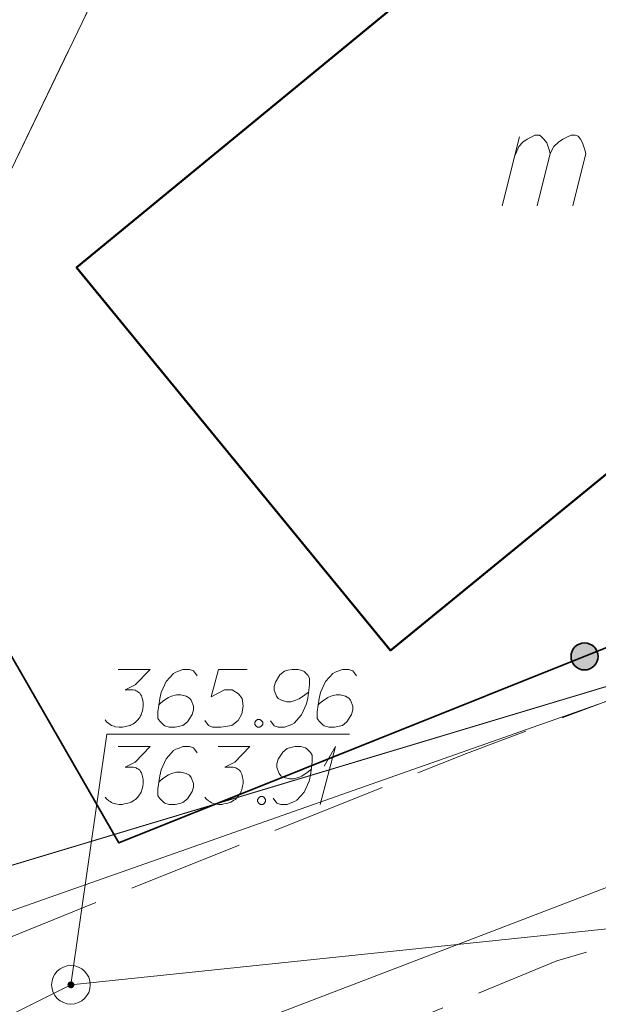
# Model space of a CAD drawing. Header units: metres. Extents: x 5555129 to 5556676, y 5635595 to 5636517.
# Tile 135 of 256: x 5555429 to 5555436, y 5636462 to 5636475. Entities that reach past the tile are written whole.
import ezdxf

# ---------------------------------------------------------------- set-up
doc = ezdxf.new("R2010")
doc.units = ezdxf.units.M
doc.header["$MEASUREMENT"] = 0
for name, pattern in [('L_0_06', [2, 1.5, -0.5]), ('PRZER1-1', [2, 1, -1]), ('PRZER3-1', [4, 3, -1])]:
    doc.linetypes.add(name, pattern=pattern)
doc.layers.add('#digitalizacja', color=7, linetype='Continuous', lineweight=18)
doc.layers.add('#skartowane', color=7, linetype='Continuous', lineweight=18)
for name, color, linetype, lineweight, true_color in [('GESBZO', 7, 'Continuous', 50, 0x0a0909), ('GESBZO_O', 7, 'Continuous', 50, 0x0a0909), ('GESDZI', 7, 'Continuous', 18, 0x0a0909), ('GESKKL', 7, 'PRZER3-1', 18, 0x008000), ('GESUZY', 7, 'PRZER1-1', 18, 0x008000)]:
    doc.layers.add(name, color=color, linetype=linetype, lineweight=lineweight, true_color=true_color)

# ---------------------------------------------------------------- blocks, each defined once
blk = doc.blocks.new('*U118')
at = {"layer": 'GESBZO_O', "color": 7, "linetype": 'ByBlock', "lineweight": 18}
for p, q in [((5555434.991, 5636472.557), (5555435.217, 5636473.453)), ((5555435.444, 5636472.557), (5555435.611, 5636473.236))]:
    blk.add_line(p, q, dxfattribs=at)
at = {"layer": 'GESBZO_O', "color": 7, "linetype": 'ByBlock', "lineweight": 18, "flags": 128}
blk.add_lwpolyline([(5555435.158, 5636473.216), (5555435.207, 5636473.325), (5555435.257, 5636473.384), (5555435.316, 5636473.423), (5555435.375, 5636473.453), (5555435.414, 5636473.472), (5555435.473, 5636473.472), (5555435.493, 5636473.462), (5555435.532, 5636473.423), (5555435.572, 5636473.374), (5555435.601, 5636473.285), (5555435.611, 5636473.236), (5555435.66, 5636473.325), (5555435.719, 5636473.384), (5555435.778, 5636473.423), (5555435.837, 5636473.453), (5555435.887, 5636473.472), (5555435.936, 5636473.472), (5555435.975, 5636473.462), (5555436.005, 5636473.423), (5555436.034, 5636473.374), (5555436.064, 5636473.285), (5555436.074, 5636473.236), (5555435.906, 5636472.557)], dxfattribs=at)
blk = doc.blocks.new('*U1320')
at = {"layer": '#skartowane', "color": 36, "linetype": 'ByBlock', "lineweight": 18, "true_color": 0x803300}
for q in [(5555432.63, 5636464.799), (5555432.683, 5636465.295)]:
    blk.add_line((5555432.831, 5636465.549), q, dxfattribs=at)
blk = doc.blocks.new('*U1640')
at = {"layer": '#digitalizacja', "color": 36, "linetype": 'ByBlock', "lineweight": 18, "true_color": 0x803300}
for q in [(5555432.63, 5636464.799), (5555432.683, 5636465.295)]:
    blk.add_line((5555432.831, 5636465.549), q, dxfattribs=at)

msp = doc.modelspace()

# ---------------------------------------------------------------- hatches: boundary and pattern name
at = {"layer": '#skartowane', "linetype": 'Continuous', "lineweight": 35}
h = msp.add_hatch(color=7, dxfattribs=at)
edge = h.paths.add_edge_path()
edge.add_arc((5555436.05846, 5636466.71665), 0.175, 0, 360)
at = {"layer": '#skartowane', "linetype": 'Continuous', "lineweight": 18}
h = msp.add_hatch(color=7, dxfattribs=at)
edge = h.paths.add_edge_path()
edge.add_arc((5555429.4, 5636462.46), 0.045, 0, 360)

# ---------------------------------------------------------------- linework, layer by layer
at = {"layer": '#digitalizacja', "color": 36, "linetype": 'Continuous', "lineweight": 18, "true_color": 0x803300}
msp.add_line((5555429.4, 5636462.46), (5555466.999, 5636466.38276), dxfattribs=at)
at = {"layer": '#digitalizacja', "color": 1, "linetype": 'Continuous', "lineweight": 18, "flags": 128}
msp.add_lwpolyline([(5555456.6831, 5636471.32695), (5555448.59825, 5636470.00236), (5555442.28939, 5636466.91781), (5555438.09212, 5636466.7516), (5555427.65525, 5636463.07701)], dxfattribs=at)
at = {"layer": '#digitalizacja', "color": 5, "linetype": 'Continuous', "lineweight": 18, "flags": 128}
msp.add_lwpolyline([(5555451.99, 5636467.54), (5555441.90566, 5636465.8517), (5555428.43228, 5636460.69114), (5555416.7954, 5636454.2392), (5555413.27198, 5636451.61947), (5555410.49372, 5636449.40805), (5555407.55789, 5636446.70738)], dxfattribs=at)
at = {"layer": '#digitalizacja', "color": 36, "linetype": 'Continuous', "lineweight": 18, "true_color": 0x803300, "flags": 128}
for points in [[(5555430.01416, 5636465.54882), (5555430.42752, 5636465.54882), (5555430.23261, 5636465.34805), (5555430.10269, 5636465.28304), (5555430.20899, 5636465.28304), (5555430.23261, 5636465.27718), (5555430.24442, 5636465.27123), (5555430.25623, 5636465.26537), (5555430.26804, 5636465.25942), (5555430.29166, 5636465.24175), (5555430.30347, 5636465.22399), (5555430.31528, 5636465.20632), (5555430.32123, 5636465.18856), (5555430.33304, 5636465.14727), (5555430.3389, 5636465.11184), (5555430.3389, 5636465.09408), (5555430.3389, 5636465.07046), (5555430.33304, 5636465.03503), (5555430.32709, 5636465.01141), (5555430.32123, 5636464.98779), (5555430.31528, 5636464.97012), (5555430.30942, 5636464.95831), (5555430.30347, 5636464.9465), (5555430.29761, 5636464.93468), (5555430.2858, 5636464.91692), (5555430.26804, 5636464.8933), (5555430.25037, 5636464.87563), (5555430.23856, 5636464.86382), (5555430.2208, 5636464.85201), (5555430.20313, 5636464.8402), (5555430.17951, 5636464.82839), (5555430.1677, 5636464.82244), (5555430.12632, 5636464.81063), (5555430.09088, 5636464.80477), (5555430.06726, 5636464.79882), (5555430.02597, 5636464.79882), (5555429.97873, 5636464.80477), (5555429.96097, 5636464.81063), (5555429.9433, 5636464.81658), (5555429.92554, 5636464.82244), (5555429.90787, 5636464.83425), (5555429.89011, 5636464.84606), (5555429.86063, 5636464.86968), (5555429.84287, 5636464.8933)], [(5555431.03571, 5636465.46615), (5555430.98847, 5636465.53106), (5555430.93537, 5636465.54882), (5555430.85269, 5636465.54882), (5555430.79364, 5636465.5252), (5555430.75821, 5636465.51339), (5555430.72864, 5636465.49563), (5555430.63416, 5636465.38934), (5555430.56925, 5636465.24761), (5555430.55149, 5636465.17089), (5555430.52787, 5636464.9996), (5555430.52787, 5636464.91106), (5555430.55149, 5636464.87563), (5555430.59873, 5636464.82839), (5555430.61649, 5636464.81658), (5555430.67554, 5636464.79882), (5555430.75226, 5636464.79882), (5555430.81131, 5636464.81063), (5555430.85269, 5636464.82244), (5555430.91175, 5636464.86968), (5555430.9708, 5636464.96416), (5555430.98847, 5636465.02322), (5555430.98847, 5636465.07046), (5555430.95899, 5636465.14727), (5555430.93537, 5636465.17675), (5555430.89398, 5636465.20037), (5555430.82312, 5636465.21813), (5555430.77002, 5636465.21813), (5555430.70502, 5636465.20037), (5555430.66373, 5636465.1827), (5555430.59287, 5636465.13546), (5555430.55744, 5636465.10589), (5555430.53968, 5636465.08822)], [(5555431.30735, 5636465.54882), (5555431.72071, 5636465.54882), (5555431.52579, 5636465.34805), (5555431.39588, 5636465.28304), (5555431.50217, 5636465.28304), (5555431.52579, 5636465.27718), (5555431.5376, 5636465.27123), (5555431.54941, 5636465.26537), (5555431.56122, 5636465.25942), (5555431.58484, 5636465.24175), (5555431.59665, 5636465.22399), (5555431.60846, 5636465.20632), (5555431.61441, 5636465.18856), (5555431.62622, 5636465.14727), (5555431.63208, 5636465.11184), (5555431.63208, 5636465.09408), (5555431.63208, 5636465.07046), (5555431.62622, 5636465.03503), (5555431.62027, 5636465.01141), (5555431.61441, 5636464.98779), (5555431.60846, 5636464.97012), (5555431.6026, 5636464.95831), (5555431.59665, 5636464.9465), (5555431.59079, 5636464.93468), (5555431.57898, 5636464.91692), (5555431.56122, 5636464.8933), (5555431.54355, 5636464.87563), (5555431.53174, 5636464.86382), (5555431.51398, 5636464.85201), (5555431.49631, 5636464.8402), (5555431.47269, 5636464.82839), (5555431.46088, 5636464.82244), (5555431.4195, 5636464.81063), (5555431.38407, 5636464.80477), (5555431.36045, 5636464.79882), (5555431.31916, 5636464.79882), (5555431.27191, 5636464.80477), (5555431.25415, 5636464.81063), (5555431.23648, 5636464.81658), (5555431.21872, 5636464.82244), (5555431.20105, 5636464.83425), (5555431.18329, 5636464.84606), (5555431.15381, 5636464.86968), (5555431.13605, 5636464.8933)], [(5555432.02182, 5636464.88149), (5555432.06906, 5636464.81658), (5555432.12226, 5636464.79882), (5555432.20493, 5636464.79882), (5555432.26398, 5636464.82244), (5555432.29941, 5636464.83425), (5555432.32889, 5636464.85201), (5555432.42337, 5636464.95831), (5555432.48838, 5636465.10003), (5555432.50605, 5636465.17675), (5555432.52967, 5636465.34805), (5555432.52967, 5636465.43658), (5555432.50605, 5636465.47201), (5555432.4588, 5636465.51925), (5555432.44113, 5636465.53106), (5555432.38208, 5636465.54882), (5555432.30527, 5636465.54882), (5555432.24622, 5636465.53701), (5555432.20493, 5636465.5252), (5555432.14588, 5636465.47796), (5555432.08683, 5636465.38348), (5555432.06906, 5636465.32442), (5555432.06906, 5636465.27718), (5555432.09864, 5636465.20037), (5555432.12226, 5636465.17089), (5555432.16355, 5636465.14727), (5555432.23441, 5636465.12951), (5555432.2876, 5636465.12951), (5555432.35251, 5636465.14727), (5555432.39389, 5636465.16494), (5555432.46476, 5636465.21218), (5555432.50019, 5636465.24175), (5555432.51786, 5636465.25942)], [(5555431.85648, 5636464.89925), (5555431.88605, 5636464.89925), (5555431.90372, 5636464.88744), (5555431.92148, 5636464.86382), (5555431.92148, 5636464.83425), (5555431.90372, 5636464.81063), (5555431.88605, 5636464.79882), (5555431.85648, 5636464.79882), (5555431.83881, 5636464.81063), (5555431.82105, 5636464.83425), (5555431.82105, 5636464.86382), (5555431.83881, 5636464.88744), (5555431.85648, 5636464.89925)]]:
    msp.add_lwpolyline(points, dxfattribs=at)
at = {"layer": '#skartowane', "color": 36, "linetype": 'Continuous', "lineweight": 18, "true_color": 0x803300}
msp.add_line((5555416.05, 5636455.82), (5555429.4, 5636462.46), dxfattribs=at)
at = {"layer": '#skartowane', "color": 7, "linetype": 'L_0_06', "lineweight": 18, "flags": 128}
msp.add_lwpolyline([(5555466.73, 5636461.06), (5555459.42, 5636465.04), (5555457.02, 5636465.41), (5555452.63, 5636465.61), (5555446.85, 5636465.37), (5555441.62, 5636464.51), (5555435.7, 5636462.77), (5555429.61, 5636460.27), (5555423.1, 5636457.3), (5555417.2, 5636453.95), (5555413.63, 5636451.67), (5555409.04, 5636447.68), (5555404.73, 5636443.33), (5555401.32, 5636439.67), (5555382.13, 5636416.99), (5555377.75, 5636411.8), (5555368.65, 5636401.73), (5555358.12, 5636389.68), (5555351.83, 5636382.05), (5555348.89, 5636378.21), (5555346.63, 5636374.93), (5555343.77, 5636370.29), (5555340.53, 5636363.52), (5555337.7, 5636355.88), (5555335.13, 5636347.53), (5555332.44, 5636339.45), (5555328.49, 5636328.74), (5555326.7, 5636324.3), (5555322.46, 5636312.61), (5555317.05, 5636297.8), (5555313.91, 5636289.91), (5555311.07, 5636291.5), (5555314.46, 5636298.64), (5555320.4, 5636315), (5555321.1, 5636318.34), (5555320.31, 5636318.97), (5555318.92, 5636319.26), (5555318.24, 5636323.4), (5555317.55, 5636325.21), (5555315.06, 5636326.83), (5555316.44, 5636329.16), (5555319.62, 5636328.9), (5555323.95, 5636328.36), (5555325.47, 5636329.83), (5555326.77, 5636332.37), (5555329.72, 5636340.51), (5555332.43, 5636348.61), (5555334.87, 5636356.71), (5555337.79, 5636364.47), (5555340.99, 5636371.16), (5555344.19, 5636376.65), (5555346.4, 5636379.74), (5555349.41, 5636383.74), (5555355.85, 5636391.61), (5555363.7, 5636400.4), (5555366.42, 5636403.59), (5555375.75, 5636414.19), (5555378.31, 5636418.36), (5555373.52, 5636420.79), (5555376.43, 5636424.38), (5555377.28, 5636425.23), (5555380.03, 5636423.16), (5555380.65, 5636423.75), (5555382.52, 5636422.14), (5555399.27, 5636441.57), (5555402.64, 5636445.3), (5555406.76, 5636449.37), (5555411.7, 5636453.77), (5555415.38, 5636456.22), (5555420.94, 5636459.52), (5555420.73, 5636460.05), (5555422.54, 5636460.95), (5555422.89, 5636460.42), (5555428.37, 5636462.98), (5555434.53, 5636465.46), (5555440.65, 5636467.74), (5555449.09, 5636469.87), (5555449.84, 5636470.61), (5555452.54, 5636472.11), (5555453.14, 5636471.36), (5555454.76, 5636472.78), (5555456.32, 5636474.81), (5555457.67, 5636477.44), (5555459.8, 5636481.39), (5555462.71, 5636485.66), (5555464.78, 5636483.78), (5555461.58, 5636479.17), (5555460.92, 5636476.08), (5555461.24, 5636473.64), (5555465.24, 5636467.56), (5555467.69, 5636464.02), (5555466.73, 5636461.06)], close=True, dxfattribs=at)
at = {"layer": '#skartowane', "color": 7, "linetype": 'Continuous', "lineweight": 35, "flags": 128}
msp.add_lwpolyline([(5555439.54, 5636468.11), (5555430.02, 5636464.3), (5555427.98, 5636467.84), (5555427.02, 5636467.36)], dxfattribs=at)
at = {"layer": '#skartowane', "color": 36, "linetype": 'Continuous', "lineweight": 18, "true_color": 0x803300, "flags": 128}
for points in [[(5555430.01416, 5636466.54944), (5555430.42752, 5636466.54944), (5555430.23261, 5636466.34867), (5555430.10269, 5636466.28367), (5555430.20899, 5636466.28367), (5555430.23261, 5636466.27781), (5555430.24442, 5636466.27186), (5555430.25623, 5636466.266), (5555430.26804, 5636466.26005), (5555430.29166, 5636466.24238), (5555430.30347, 5636466.22462), (5555430.31528, 5636466.20695), (5555430.32123, 5636466.18918), (5555430.33304, 5636466.14789), (5555430.3389, 5636466.11246), (5555430.3389, 5636466.0947), (5555430.3389, 5636466.07108), (5555430.33304, 5636466.03565), (5555430.32709, 5636466.01203), (5555430.32123, 5636465.98841), (5555430.31528, 5636465.97074), (5555430.30942, 5636465.95893), (5555430.30347, 5636465.94712), (5555430.29761, 5636465.93531), (5555430.2858, 5636465.91755), (5555430.26804, 5636465.89393), (5555430.25037, 5636465.87626), (5555430.23856, 5636465.86445), (5555430.2208, 5636465.85264), (5555430.20313, 5636465.84083), (5555430.17951, 5636465.82902), (5555430.1677, 5636465.82307), (5555430.12632, 5636465.81126), (5555430.09088, 5636465.8054), (5555430.06726, 5636465.79944), (5555430.02597, 5636465.79944), (5555429.97873, 5636465.8054), (5555429.96097, 5636465.81126), (5555429.9433, 5636465.81721), (5555429.92554, 5636465.82307), (5555429.90787, 5636465.83488), (5555429.89011, 5636465.84669), (5555429.86063, 5636465.87031), (5555429.84287, 5636465.89393)], [(5555431.03571, 5636466.46677), (5555430.98847, 5636466.53168), (5555430.93537, 5636466.54944), (5555430.85269, 5636466.54944), (5555430.79364, 5636466.52582), (5555430.75821, 5636466.51401), (5555430.72864, 5636466.49625), (5555430.63416, 5636466.38996), (5555430.56925, 5636466.24824), (5555430.55149, 5636466.17152), (5555430.52787, 5636466.00022), (5555430.52787, 5636465.91169), (5555430.55149, 5636465.87626), (5555430.59873, 5636465.82902), (5555430.61649, 5636465.81721), (5555430.67554, 5636465.79944), (5555430.75226, 5636465.79944), (5555430.81131, 5636465.81126), (5555430.85269, 5636465.82307), (5555430.91175, 5636465.87031), (5555430.9708, 5636465.96479), (5555430.98847, 5636466.02384), (5555430.98847, 5636466.07108), (5555430.95899, 5636466.14789), (5555430.93537, 5636466.17737), (5555430.89398, 5636466.201), (5555430.82312, 5636466.21876), (5555430.77002, 5636466.21876), (5555430.70502, 5636466.201), (5555430.66373, 5636466.18333), (5555430.59287, 5636466.13608), (5555430.55744, 5636466.10651), (5555430.53968, 5636466.08884)], [(5555431.68528, 5636466.54944), (5555431.3132, 5636466.54944), (5555431.21872, 5636466.19514), (5555431.39002, 5636466.28367), (5555431.49036, 5636466.28367), (5555431.57303, 5636466.23057), (5555431.62027, 5636466.17152), (5555431.63208, 5636466.07108), (5555431.61441, 5636465.97074), (5555431.56717, 5636465.88807), (5555431.4845, 5636465.82307), (5555431.34278, 5636465.79944), (5555431.23648, 5636465.79944), (5555431.18329, 5636465.82307), (5555431.13605, 5636465.88807)], [(5555431.98639, 5636465.88212), (5555432.03363, 5636465.81721), (5555432.08683, 5636465.79944), (5555432.1695, 5636465.79944), (5555432.22855, 5636465.82307), (5555432.26398, 5636465.83488), (5555432.29346, 5636465.85264), (5555432.38794, 5636465.95893), (5555432.45294, 5636466.10065), (5555432.47061, 5636466.17737), (5555432.49424, 5636466.34867), (5555432.49424, 5636466.4372), (5555432.47061, 5636466.47263), (5555432.42337, 5636466.51987), (5555432.4057, 5636466.53168), (5555432.34665, 5636466.54944), (5555432.26984, 5636466.54944), (5555432.21079, 5636466.53763), (5555432.1695, 5636466.52582), (5555432.11045, 5636466.47858), (5555432.05139, 5636466.3841), (5555432.03363, 5636466.32505), (5555432.03363, 5636466.27781), (5555432.0632, 5636466.201), (5555432.08683, 5636466.17152), (5555432.12812, 5636466.14789), (5555432.19898, 5636466.13013), (5555432.25217, 5636466.13013), (5555432.31708, 5636466.14789), (5555432.35846, 5636466.16556), (5555432.42932, 5636466.21281), (5555432.46476, 5636466.24238), (5555432.48242, 5636466.26005)], [(5555433.10242, 5636466.46677), (5555433.05518, 5636466.53168), (5555433.00208, 5636466.54944), (5555432.91941, 5636466.54944), (5555432.86035, 5636466.52582), (5555432.82492, 5636466.51401), (5555432.79535, 5636466.49625), (5555432.70087, 5636466.38996), (5555432.63596, 5636466.24824), (5555432.6182, 5636466.17152), (5555432.59458, 5636466.00022), (5555432.59458, 5636465.91169), (5555432.6182, 5636465.87626), (5555432.66544, 5636465.82902), (5555432.6832, 5636465.81721), (5555432.74225, 5636465.79944), (5555432.81897, 5636465.79944), (5555432.87802, 5636465.81126), (5555432.91941, 5636465.82307), (5555432.97846, 5636465.87031), (5555433.03751, 5636465.96479), (5555433.05518, 5636466.02384), (5555433.05518, 5636466.07108), (5555433.0257, 5636466.14789), (5555433.00208, 5636466.17737), (5555432.9607, 5636466.201), (5555432.88983, 5636466.21876), (5555432.83673, 5636466.21876), (5555432.77173, 5636466.201), (5555432.73044, 5636466.18333), (5555432.65958, 5636466.13608), (5555432.62415, 5636466.10651), (5555432.60639, 5636466.08884)], [(5555431.82105, 5636465.89988), (5555431.85062, 5636465.89988), (5555431.86829, 5636465.88807), (5555431.88605, 5636465.86445), (5555431.88605, 5636465.83488), (5555431.86829, 5636465.81126), (5555431.85062, 5636465.79944), (5555431.82105, 5636465.79944), (5555431.80338, 5636465.81126), (5555431.78562, 5636465.83488), (5555431.78562, 5636465.86445), (5555431.80338, 5636465.88807), (5555431.82105, 5636465.89988)], [(5555430.01416, 5636465.54882), (5555430.42752, 5636465.54882), (5555430.23261, 5636465.34805), (5555430.10269, 5636465.28304), (5555430.20899, 5636465.28304), (5555430.23261, 5636465.27718), (5555430.24442, 5636465.27123), (5555430.25623, 5636465.26537), (5555430.26804, 5636465.25942), (5555430.29166, 5636465.24175), (5555430.30347, 5636465.22399), (5555430.31528, 5636465.20632), (5555430.32123, 5636465.18856), (5555430.33304, 5636465.14727), (5555430.3389, 5636465.11184), (5555430.3389, 5636465.09408), (5555430.3389, 5636465.07046), (5555430.33304, 5636465.03503), (5555430.32709, 5636465.01141), (5555430.32123, 5636464.98779), (5555430.31528, 5636464.97012), (5555430.30942, 5636464.95831), (5555430.30347, 5636464.9465), (5555430.29761, 5636464.93468), (5555430.2858, 5636464.91692), (5555430.26804, 5636464.8933), (5555430.25037, 5636464.87563), (5555430.23856, 5636464.86382), (5555430.2208, 5636464.85201), (5555430.20313, 5636464.8402), (5555430.17951, 5636464.82839), (5555430.1677, 5636464.82244), (5555430.12632, 5636464.81063), (5555430.09088, 5636464.80477), (5555430.06726, 5636464.79882), (5555430.02597, 5636464.79882), (5555429.97873, 5636464.80477), (5555429.96097, 5636464.81063), (5555429.9433, 5636464.81658), (5555429.92554, 5636464.82244), (5555429.90787, 5636464.83425), (5555429.89011, 5636464.84606), (5555429.86063, 5636464.86968), (5555429.84287, 5636464.8933)], [(5555431.03571, 5636465.46615), (5555430.98847, 5636465.53106), (5555430.93537, 5636465.54882), (5555430.85269, 5636465.54882), (5555430.79364, 5636465.5252), (5555430.75821, 5636465.51339), (5555430.72864, 5636465.49563), (5555430.63416, 5636465.38934), (5555430.56925, 5636465.24761), (5555430.55149, 5636465.17089), (5555430.52787, 5636464.9996), (5555430.52787, 5636464.91106), (5555430.55149, 5636464.87563), (5555430.59873, 5636464.82839), (5555430.61649, 5636464.81658), (5555430.67554, 5636464.79882), (5555430.75226, 5636464.79882), (5555430.81131, 5636464.81063), (5555430.85269, 5636464.82244), (5555430.91175, 5636464.86968), (5555430.9708, 5636464.96416), (5555430.98847, 5636465.02322), (5555430.98847, 5636465.07046), (5555430.95899, 5636465.14727), (5555430.93537, 5636465.17675), (5555430.89398, 5636465.20037), (5555430.82312, 5636465.21813), (5555430.77002, 5636465.21813), (5555430.70502, 5636465.20037), (5555430.66373, 5636465.1827), (5555430.59287, 5636465.13546), (5555430.55744, 5636465.10589), (5555430.53968, 5636465.08822)], [(5555431.30735, 5636465.54882), (5555431.72071, 5636465.54882), (5555431.52579, 5636465.34805), (5555431.39588, 5636465.28304), (5555431.50217, 5636465.28304), (5555431.52579, 5636465.27718), (5555431.5376, 5636465.27123), (5555431.54941, 5636465.26537), (5555431.56122, 5636465.25942), (5555431.58484, 5636465.24175), (5555431.59665, 5636465.22399), (5555431.60846, 5636465.20632), (5555431.61441, 5636465.18856), (5555431.62622, 5636465.14727), (5555431.63208, 5636465.11184), (5555431.63208, 5636465.09408), (5555431.63208, 5636465.07046), (5555431.62622, 5636465.03503), (5555431.62027, 5636465.01141), (5555431.61441, 5636464.98779), (5555431.60846, 5636464.97012), (5555431.6026, 5636464.95831), (5555431.59665, 5636464.9465), (5555431.59079, 5636464.93468), (5555431.57898, 5636464.91692), (5555431.56122, 5636464.8933), (5555431.54355, 5636464.87563), (5555431.53174, 5636464.86382), (5555431.51398, 5636464.85201), (5555431.49631, 5636464.8402), (5555431.47269, 5636464.82839), (5555431.46088, 5636464.82244), (5555431.4195, 5636464.81063), (5555431.38407, 5636464.80477), (5555431.36045, 5636464.79882), (5555431.31916, 5636464.79882), (5555431.27191, 5636464.80477), (5555431.25415, 5636464.81063), (5555431.23648, 5636464.81658), (5555431.21872, 5636464.82244), (5555431.20105, 5636464.83425), (5555431.18329, 5636464.84606), (5555431.15381, 5636464.86968), (5555431.13605, 5636464.8933)], [(5555432.02182, 5636464.88149), (5555432.06906, 5636464.81658), (5555432.12226, 5636464.79882), (5555432.20493, 5636464.79882), (5555432.26398, 5636464.82244), (5555432.29941, 5636464.83425), (5555432.32889, 5636464.85201), (5555432.42337, 5636464.95831), (5555432.48838, 5636465.10003), (5555432.50605, 5636465.17675), (5555432.52967, 5636465.34805), (5555432.52967, 5636465.43658), (5555432.50605, 5636465.47201), (5555432.4588, 5636465.51925), (5555432.44113, 5636465.53106), (5555432.38208, 5636465.54882), (5555432.30527, 5636465.54882), (5555432.24622, 5636465.53701), (5555432.20493, 5636465.5252), (5555432.14588, 5636465.47796), (5555432.08683, 5636465.38348), (5555432.06906, 5636465.32442), (5555432.06906, 5636465.27718), (5555432.09864, 5636465.20037), (5555432.12226, 5636465.17089), (5555432.16355, 5636465.14727), (5555432.23441, 5636465.12951), (5555432.2876, 5636465.12951), (5555432.35251, 5636465.14727), (5555432.39389, 5636465.16494), (5555432.46476, 5636465.21218), (5555432.50019, 5636465.24175), (5555432.51786, 5636465.25942)], [(5555431.85648, 5636464.89925), (5555431.88605, 5636464.89925), (5555431.90372, 5636464.88744), (5555431.92148, 5636464.86382), (5555431.92148, 5636464.83425), (5555431.90372, 5636464.81063), (5555431.88605, 5636464.79882), (5555431.85648, 5636464.79882), (5555431.83881, 5636464.81063), (5555431.82105, 5636464.83425), (5555431.82105, 5636464.86382), (5555431.83881, 5636464.88744), (5555431.85648, 5636464.89925)]]:
    msp.add_lwpolyline(points, dxfattribs=at)
at = {"layer": '#skartowane', "color": 7, "linetype": 'Continuous', "lineweight": 18, "flags": 128}
msp.add_lwpolyline([(5555433.01325, 5636465.70811), (5555429.86721, 5636465.70811), (5555429.4, 5636462.46)], dxfattribs=at)
at = {"layer": '#skartowane', "color": 7, "linetype": 'Continuous', "lineweight": 35}
msp.add_circle((5555436.05846, 5636466.71665), 0.175, dxfattribs=at)
at = {"layer": '#skartowane', "color": 36, "linetype": 'Continuous', "lineweight": 18, "true_color": 0x803300}
msp.add_circle((5555429.4, 5636462.46), 0.25, dxfattribs=at)
at = {"layer": 'GESBZO', "color": 7, "linetype": 'Continuous', "lineweight": 50, "flags": 128}
msp.add_lwpolyline([(5555439.91412, 5636483.74739), (5555445.93286, 5636476.92355), (5555433.54201, 5636466.79564), (5555429.47309, 5636471.75807), (5555436.93707, 5636477.8947), (5555435.26857, 5636480.00859), (5555439.91412, 5636483.74739)], close=True, dxfattribs=at)
at = {"layer": 'GESDZI', "color": 96, "linetype": 'Continuous', "lineweight": 18, "flags": 128}
msp.add_lwpolyline([(5555479.81, 5636505.97), (5555481.51, 5636503.97), (5555468.30924, 5636490.73144), (5555460.18508, 5636481.55372), (5555455.94174, 5636474.59489), (5555453.71968, 5636472.45368), (5555448.91544, 5636470.37388), (5555437.09857, 5636466.55428), (5555423.54, 5636462.48), (5555432.84, 5636481.77), (5555458.43, 5636492.63), (5555479.81, 5636505.97)], close=True, dxfattribs=at)
for points in [[(5555454.77024, 5636497.97501), (5555458.43, 5636492.63), (5555432.84, 5636481.77), (5555423.54, 5636462.48), (5555411.97978, 5636454.26968), (5555402.33456, 5636463.61409), (5555412.88805, 5636476.81841), (5555419.4581, 5636484.96987), (5555410.30029, 5636486.3731), (5555404.05587, 5636487.3617), (5555406.99817, 5636494.99072)], [(5555274.99706, 5636234.97987), (5555279.94368, 5636236.52278), (5555284.47581, 5636241.33749), (5555311.27, 5636293.99), (5555320.16, 5636317.28), (5555322.36827, 5636323.20795), (5555323.59, 5636326.49), (5555326.04, 5636333.05), (5555329.61, 5636344.98), (5555332.15, 5636353.64), (5555334.3, 5636361.82), (5555338.11, 5636369.71), (5555344.55, 5636379.2), (5555375.95, 5636415.45), (5555379.68965, 5636419.03001), (5555405.33335, 5636448.29666), (5555411.97978, 5636454.26968), (5555423.54, 5636462.48), (5555437.09857, 5636466.55428), (5555448.91544, 5636470.37388), (5555453.71968, 5636472.45368), (5555460.79938, 5636470.53368), (5555464.25271, 5636468.49332)]]:
    msp.add_lwpolyline(points, dxfattribs=at)
at = {"layer": 'GESKKL', "color": 96, "linetype": 'PRZER3-1', "lineweight": 18, "ltscale": 0.5, "true_color": 0x008000}
msp.add_lwpolyline([(5555458.43, 5636492.63), (5555432.84, 5636481.77), (5555423.54, 5636462.48), (5555411.97978, 5636454.26968), (5555402.33456, 5636463.61409), (5555412.88805, 5636476.81841), (5555419.4581, 5636484.96987), (5555410.30029, 5636486.3731), (5555404.05587, 5636487.3617), (5555406.99817, 5636494.99072)], dxfattribs=at)
at = {"layer": 'GESUZY', "color": 96, "linetype": 'PRZER1-1', "lineweight": 18, "ltscale": 0.5, "true_color": 0x008000}
msp.add_lwpolyline([(5555460.18508, 5636481.55372), (5555468.30924, 5636490.73144), (5555481.51, 5636503.97), (5555479.81, 5636505.97), (5555458.43, 5636492.63), (5555432.84, 5636481.77), (5555423.54, 5636462.48), (5555437.09857, 5636466.55428), (5555448.91544, 5636470.37388), (5555453.71968, 5636472.45368), (5555455.94174, 5636474.59489), (5555460.18508, 5636481.55372)], close=True, dxfattribs=at)
for points in [[(5555458.43, 5636492.63), (5555432.84, 5636481.77), (5555423.54, 5636462.48), (5555411.97978, 5636454.26968), (5555402.33456, 5636463.61409), (5555412.88805, 5636476.81841), (5555419.4581, 5636484.96987), (5555410.30029, 5636486.3731), (5555404.05587, 5636487.3617), (5555406.99817, 5636494.99072)], [(5555356.08, 5636382.6), (5555384.32, 5636411.24), (5555383.39, 5636416.92), (5555389.73418, 5636423.87277), (5555402.78931, 5636438.70846), (5555413.79929, 5636449.56029), (5555420.66938, 5636454.7141), (5555430.38282, 5636458.56897), (5555437.18456, 5636462.45976), (5555446.83996, 5636464.59669), (5555451.86782, 5636465.41811), (5555457.22444, 5636464.58039), (5555467.11593, 5636460.58944), (5555468.33214, 5636465.00264), (5555464.25271, 5636468.49332), (5555460.79938, 5636470.53368), (5555453.71968, 5636472.45368), (5555448.91544, 5636470.37388), (5555437.09857, 5636466.55428), (5555423.54, 5636462.48), (5555411.97978, 5636454.26968), (5555405.33335, 5636448.29666), (5555379.68965, 5636419.03001)]]:
    msp.add_lwpolyline(points, dxfattribs=at)

# ---------------------------------------------------------------- block references
at = {"layer": '#digitalizacja', "color": 36, "linetype": 'Continuous', "lineweight": 18, "true_color": 0x803300}
msp.add_blockref('*U1640', (0, 0), dxfattribs=at)
at = {"layer": '#skartowane', "color": 36, "linetype": 'Continuous', "lineweight": 18, "true_color": 0x803300}
msp.add_blockref('*U1320', (0, 0), dxfattribs=at)
at = {"layer": 'GESBZO_O', "color": 7, "linetype": 'Continuous', "lineweight": 18}
msp.add_blockref('*U118', (0, 0), dxfattribs=at)

doc.saveas('drawing.dxf')
